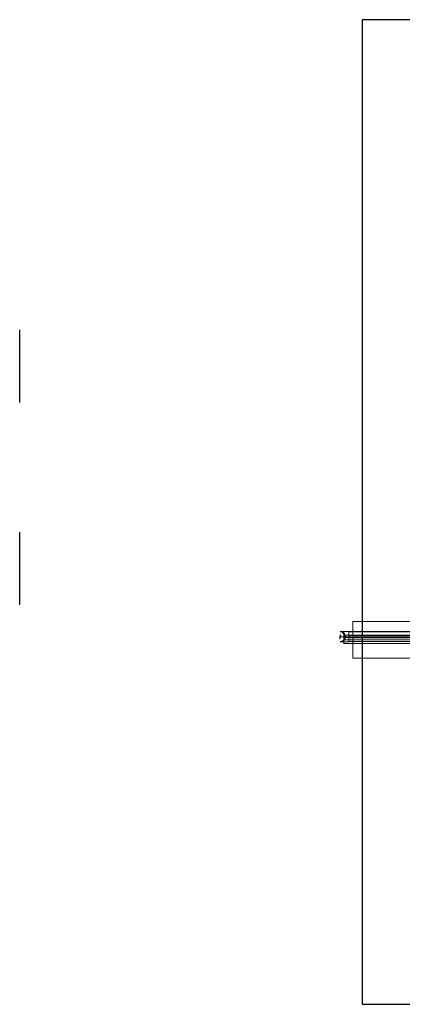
# Model space of a CAD drawing. Header units: millimetres. Extents: x -21756 to -17416, y 369 to 3070.
# Tile 1 of 31: x -21756 to -20706, y 369 to 3070. Entities that reach past the tile are written whole.
import ezdxf

# ---------------------------------------------------------------- set-up
doc = ezdxf.new("R2010")
doc.units = ezdxf.units.MM
for name, color, linetype, lineweight in [('A-FLOR', 192, 'Continuous', 25), ('A-WALL', 113, 'Continuous', 25), ('P-PIPE', 3, 'Continuous', 18), ('P-PIPE-CNTR', 3, 'Continuous', 18)]:
    doc.layers.add(name, color=color, linetype=linetype, lineweight=lineweight)

msp = doc.modelspace()

# ---------------------------------------------------------------- linework, layer by layer
at = {"layer": 'A-FLOR'}
for p, q in [((-21755.9, 2019.3), (-21755.9, 2219.3)), ((-21755.9, 1464.3), (-21755.9, 1664.3))]:
    msp.add_line(p, q, dxfattribs=at)
at = {"layer": 'A-WALL'}
for p, q in [((-20816.5, 3069.5), (-20816.5, 369)), ((-17415.5, 3069.5), (-20816.5, 3069.5)), ((-20816.5, 369), (-20615.5, 369))]:
    msp.add_line(p, q, dxfattribs=at)
at = {"layer": 'P-PIPE'}
for p, q in [((-20482.5, 1418.5), (-20842.5, 1418.5)), ((-20842.5, 1418.5), (-20842.5, 1318.5)), ((-20867, 1357.7), (-20867, 1392.4)), ((-19878.1, 1391.4), (-20867, 1391.4)), ((-19878.1, 1381.4), (-20867, 1381.4)), ((-20852.8, 1362.9), (-20852.8, 1391.3)), ((-19887.3, 1390.3), (-20852.8, 1390.3)), ((-19887.3, 1380.3), (-20852.8, 1380.3)), ((-20867, 1368.7), (-19878.1, 1368.7)), ((-20867, 1358.7), (-19878.1, 1358.7)), ((-20852.8, 1373.9), (-19887.3, 1373.9)), ((-20852.8, 1363.9), (-19887.3, 1363.9)), ((-20842.5, 1318.5), (-20482.5, 1318.5))]:
    msp.add_line(p, q, dxfattribs=at)
at = {"layer": 'P-PIPE', "flags": 128}
for points in [[(-20876.9, 1391.3), (-20876.3, 1391.2), (-20875.8, 1391.2), (-20875.2, 1391.2), (-20874.6, 1391.1), (-20874.1, 1391), (-20873.5, 1390.8), (-20873, 1390.7), (-20872.4, 1390.5), (-20871.9, 1390.3), (-20871.4, 1390.1), (-20870.9, 1389.9), (-20870.4, 1389.6), (-20869.9, 1389.4), (-20869.4, 1389.1), (-20868.9, 1388.8), (-20868.4, 1388.4), (-20868, 1388.1), (-20867.5, 1387.7), (-20867.1, 1387.3), (-20866.7, 1386.9), (-20866.3, 1386.5), (-20866, 1386.1), (-20865.6, 1385.7), (-20865.3, 1385.2), (-20865, 1384.7), (-20864.7, 1384.2), (-20864.4, 1383.7), (-20864.1, 1383.2), (-20863.9, 1382.7), (-20863.7, 1382.2), (-20863.5, 1381.7), (-20863.3, 1381.1), (-20863.2, 1380.6), (-20863, 1380), (-20862.9, 1379.5), (-20862.8, 1378.9), (-20862.8, 1378.3), (-20862.7, 1377.8), (-20862.7, 1377.2), (-20862.7, 1377.1)], [(-20876.9, 1391.3), (-20876.9, 1391.3), (-20876.8, 1391.3), (-20876.7, 1391.3), (-20876.6, 1391.3), (-20876.4, 1391.3), (-20876.2, 1391.3), (-20876, 1391.3), (-20875.7, 1391.3), (-20875.4, 1391.3), (-20875, 1391.3), (-20874.6, 1391.3), (-20874.2, 1391.3), (-20873.7, 1391.3), (-20873.2, 1391.3), (-20872.7, 1391.3), (-20872.1, 1391.3), (-20871.5, 1391.3), (-20870.9, 1391.3), (-20870.3, 1391.3), (-20869.6, 1391.3), (-20868.9, 1391.3), (-20868.2, 1391.3), (-20867.4, 1391.3), (-20866.6, 1391.3), (-20865.8, 1391.3), (-20865, 1391.3), (-20864.2, 1391.3), (-20863.3, 1391.3), (-20862.4, 1391.3), (-20861.5, 1391.3), (-20860.6, 1391.3), (-20859.7, 1391.3), (-20858.8, 1391.3), (-20857.9, 1391.3), (-20856.9, 1391.3), (-20856, 1391.3), (-20855, 1391.3), (-20854, 1391.3), (-20853.1, 1391.3), (-20852.8, 1391.3)], [(-20862.7, 1377.1), (-20862.7, 1376.5), (-20862.8, 1375.9), (-20862.8, 1375.4), (-20862.9, 1374.8), (-20863, 1374.2), (-20863.1, 1373.7), (-20863.3, 1373.1), (-20863.4, 1372.6), (-20863.6, 1372.1), (-20863.8, 1371.5), (-20864.1, 1371), (-20864.3, 1370.5), (-20864.6, 1370), (-20864.9, 1369.5), (-20865.2, 1369), (-20865.5, 1368.6), (-20865.9, 1368.1), (-20866.2, 1367.7), (-20866.6, 1367.3), (-20867, 1366.9), (-20867.4, 1366.5), (-20867.9, 1366.1), (-20868.3, 1365.8), (-20868.8, 1365.4), (-20869.2, 1365.1), (-20869.7, 1364.8), (-20870.2, 1364.5), (-20870.7, 1364.3), (-20871.2, 1364), (-20871.8, 1363.8), (-20872.3, 1363.6), (-20872.8, 1363.4), (-20873.4, 1363.3), (-20873.9, 1363.2), (-20874.5, 1363.1), (-20875.1, 1363), (-20875.6, 1362.9), (-20876.2, 1362.9), (-20876.8, 1362.9), (-20876.9, 1362.9)], [(-20852.8, 1362.9), (-20853.8, 1362.9), (-20854.7, 1362.9), (-20855.7, 1362.9), (-20856.6, 1362.9), (-20857.6, 1362.9), (-20858.5, 1362.9), (-20859.5, 1362.9), (-20860.4, 1362.9), (-20861.3, 1362.9), (-20862.2, 1362.9), (-20863.1, 1362.9), (-20863.9, 1362.9), (-20864.8, 1362.9), (-20865.6, 1362.9), (-20866.4, 1362.9), (-20867.2, 1362.9), (-20868, 1362.9), (-20868.7, 1362.9), (-20869.4, 1362.9), (-20870.1, 1362.9), (-20870.8, 1362.9), (-20871.4, 1362.9), (-20872, 1362.9), (-20872.6, 1362.9), (-20873.1, 1362.9), (-20873.6, 1362.9), (-20874.1, 1362.9), (-20874.5, 1362.9), (-20874.9, 1362.9), (-20875.3, 1362.9), (-20875.6, 1362.9), (-20875.9, 1362.9), (-20876.2, 1362.9), (-20876.4, 1362.9), (-20876.6, 1362.9), (-20876.7, 1362.9), (-20876.8, 1362.9), (-20876.9, 1362.9), (-20876.9, 1362.9), (-20876.9, 1362.9)]]:
    msp.add_lwpolyline(points, dxfattribs=at)
at = {"layer": 'P-PIPE'}
for centre, radius, start, end in [((-20876.9, 1377.1), 14.2, 0, 90), ((-20876.9, 1377.1), 14.2, 0, 90), ((-20876.9, 1377.1), 13.2, 0, 90), ((-20876.9, 1377.1), 13.2, 0, 90), ((-20876.9, 1378.7), 1.6, 270, 90), ((-20876.9, 1375.5), 1.6, 90, 270), ((-20876.9, 1377.1), 13.2, 270, 0), ((-20876.9, 1377.1), 13.2, 270, 0), ((-20876.9, 1377.1), 14.2, 270, 0), ((-20876.9, 1377.1), 14.2, 270, 0)]:
    msp.add_arc(centre, radius, start, end, dxfattribs=at)
at = {"layer": 'P-PIPE-CNTR'}
for p, q in [((-20876.9, 1370.7), (-20876.9, 1383.5)), ((-20876.9, 1377.1), (-20852.8, 1377.1)), ((-20867, 1375.1), (-19878.1, 1375.1)), ((-20867, 1375.1), (-19878.1, 1375.1)), ((-19887.3, 1377.1), (-20852.8, 1377.1)), ((-19887.3, 1377.1), (-20852.8, 1377.1)), ((-20842.5, 1368.5), (-20482.5, 1368.5)), ((-20842.5, 1368.5), (-20482.5, 1368.5))]:
    msp.add_line(p, q, dxfattribs=at)

doc.saveas('drawing.dxf')
